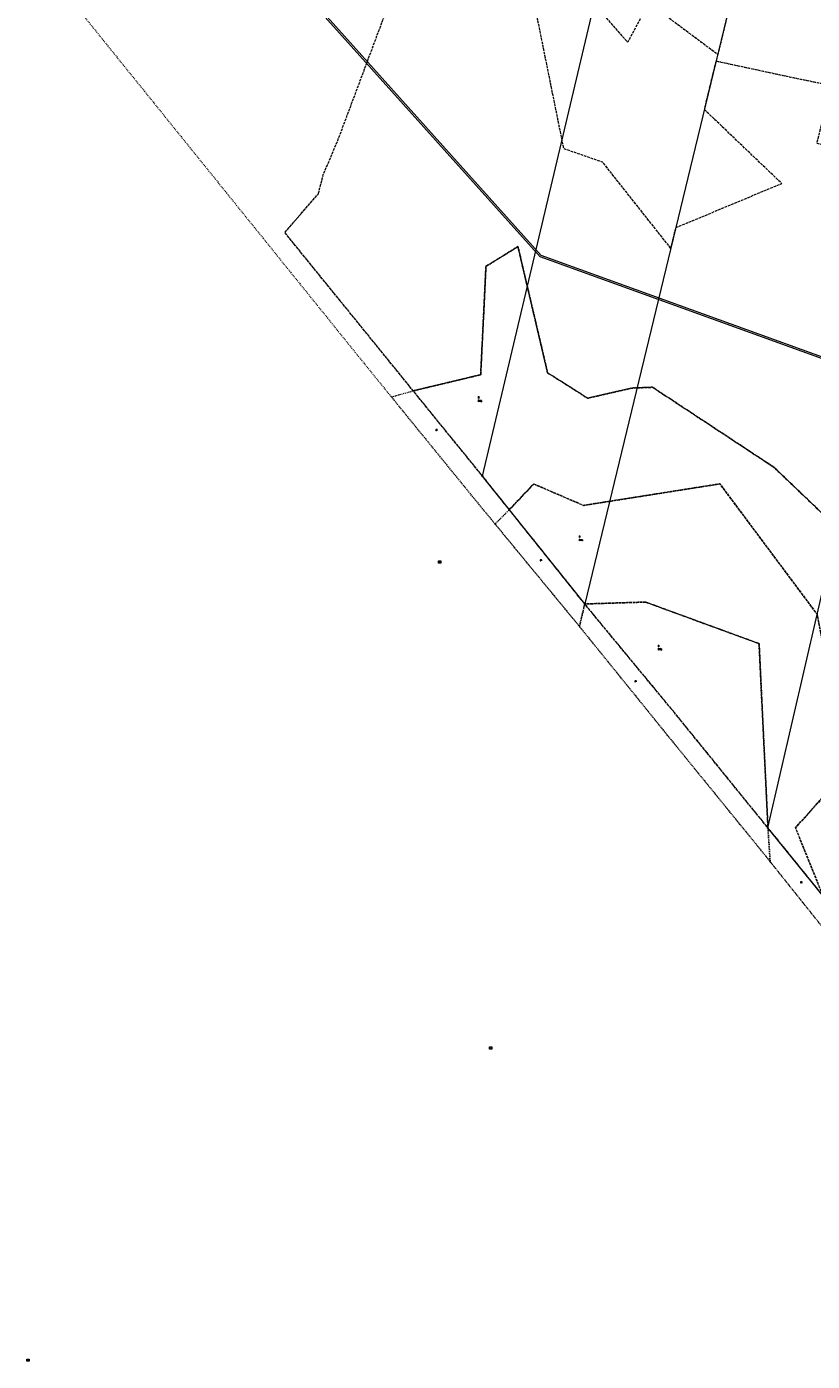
# Model space of a CAD drawing. Header units: metres. Extents: x 6434458 to 6462360, y 5631591 to 5655284.
# Tile 5 of 34: x 6442991 to 6443435, y 5638807 to 5639563. Entities that reach past the tile are written whole.
import ezdxf
from ezdxf.enums import TextEntityAlignment as Align

# ---------------------------------------------------------------- set-up
doc = ezdxf.new("R2010")
doc.units = ezdxf.units.M
doc.set_wipeout_variables(frame=1)
for name, pattern in [('L_0_02', [0]), ('L_0_03', [1, 0.5, -0.5]), ('L_0_06', [2, 1.5, -0.5])]:
    doc.linetypes.add(name, pattern=pattern)
doc.layers.get('0').update_dxf_attribs({"linetype": 'CONTINUOUS', "lineweight": 18})
for name, color, linetype, lineweight in [('EGB_DzialkaEwidencyjna', 7, 'L_0_02', 18), ('EGB_KonturKlasyfikacyjny', 96, 'L_0_06', 18), ('EGB_KonturUzytkuGruntowego', 96, 'L_0_03', 18), ('EGB_PunktGraniczny', 7, 'CONTINUOUS', 18), ('GES_PrzewodElektroenergetyczny', 1, 'CONTINUOUS', 18), ('OS_PunktOsnowyPoziomej', 7, 'CONTINUOUS', 18)]:
    doc.layers.add(name, color=color, linetype=linetype, lineweight=lineweight)
doc.styles.get("Standard").update_dxf_attribs({"font": 'simplex.shx'})

# ---------------------------------------------------------------- blocks, each defined once
blk = doc.blocks.new('L_0_02_1')
at = {"color": 0}
blk.add_point((0, 0), dxfattribs=at)
blk = doc.blocks.new('L_0_02_2')
at = {"color": 0}
blk.add_point((0, 0), dxfattribs=at)
blk = doc.blocks.new('EGPG_S')
at = {"color": 0, "linetype": 'Continuous', "lineweight": 18}
blk.add_wipeout([(0, -0.5), (0.2, -0.4), (0.4, -0.2), (0.5, 0), (0.4, 0.2), (0.2, 0.4), (0, 0.5), (-0.2, 0.4), (-0.4, 0.2), (-0.5, 0), (-0.4, -0.2), (-0.2, -0.4)], dxfattribs=at)
blk.add_circle((0, 0), 0.5, dxfattribs=at)
blk = doc.blocks.new('OSSP')
at = {"color": 0, "linetype": 'Continuous', "lineweight": 18}
blk.add_wipeout([(-1.2, 1.3), (1.3, 1.3), (1.3, -1.2), (-1.2, -1.2)], dxfattribs=at)
at = {"color": 0, "linetype": 'Continuous', "lineweight": 18, "flags": 128}
blk.add_lwpolyline([(-1.2, 1.3), (1.3, 1.3), (1.3, -1.2), (-1.2, -1.2), (-1.2, 1.3)], close=True, dxfattribs=at)
for points in [[(-0.4, 0), (0.4, 0)], [(0, 0.4), (0, -0.4)]]:
    blk.add_lwpolyline(points, dxfattribs=at)

msp = doc.modelspace()

# ---------------------------------------------------------------- linework, layer by layer
at = {"layer": 'EGB_DzialkaEwidencyjna', "linetype": 'CONTINUOUS', "lineweight": 18}
for p, q in [((6443248.66, 5639308.77), (6443322.18, 5639619.21)), ((6443396.17, 5639606.27), (6443369.22, 5639494.94)), ((6443369.22, 5639494.94), (6443306.6, 5639236.3)), ((6443410.35, 5639109.44), (6443492.55, 5639466.41)), ((6443306.6, 5639236.3), (6443248.66, 5639308.77)), ((6443443.53, 5639068.54), (6443410.35, 5639109.44))]:
    msp.add_line(p, q, dxfattribs=at)
at = {"layer": 'EGB_KonturKlasyfikacyjny', "color": 82, "linetype": 'L_0_06', "lineweight": 18, "flags": 128}
for points in [[(6443155.76, 5639468.7), (6443158.57, 5639479.55), (6443166.75, 5639498.79), (6443212.99, 5639622.38), (6443251.23, 5639624.71), (6443322.18, 5639619.21), (6443396.17, 5639606.27), (6443381.94, 5639547.52), (6443342.83, 5639576.73), (6443330.91, 5639554.47), (6443308.06, 5639580.81), (6443278.03, 5639576.17), (6443294.56, 5639494.39), (6443316.45, 5639486.73), (6443355.33, 5639437.57), (6443358.21, 5639449.48), (6443418.16, 5639474.52), (6443374.39, 5639516.33), (6443381.07, 5639543.89), (6443423.1, 5639534.82), (6443446.14, 5639530.07), (6443437.97, 5639497.36), (6443496.46, 5639483.39), (6443515.53, 5639566.18), (6443520.56, 5639588.01), (6443541.91, 5639583.55), (6443556.25, 5639536.9), (6443596.94, 5639512.15), (6443681.42, 5639541.22), (6443673.45, 5639506.42), (6443630.79, 5639497.77), (6443585.59, 5639418.82), (6443547.32, 5639497.21), (6443505, 5639481.23), (6443495.26, 5639325.9), (6443480.98, 5639303.08), (6443457.64, 5639271.76), (6443449.52, 5639279.53), (6443413.83, 5639313.67), (6443395.17, 5639325.98), (6443345.01, 5639359.05), (6443333.47, 5639358.62), (6443308.27, 5639352.86), (6443285.58, 5639367.22), (6443268.79, 5639438.73), (6443250.65, 5639427.55), (6443247.67, 5639366.15), (6443209.51, 5639357.03), (6443188.27, 5639383.21), (6443136.74, 5639446.74)], [(6443247.67, 5639366.15), (6443250.65, 5639427.55), (6443268.79, 5639438.73), (6443285.58, 5639367.22), (6443308.27, 5639352.86), (6443333.47, 5639358.62), (6443345.01, 5639359.05), (6443395.17, 5639325.98), (6443413.83, 5639313.67), (6443449.52, 5639279.53), (6443457.64, 5639271.76), (6443492.5, 5639238.73), (6443455.26, 5639217.91), (6443477.91, 5639170.16), (6443487.74, 5639119.92), (6443441.35, 5639071.23), (6443425.94, 5639109.57), (6443455.27, 5639142.06), (6443438.21, 5639230.44), (6443388.1, 5639297.69), (6443383.15, 5639304.33), (6443305.89, 5639292.12), (6443277.73, 5639304.28), (6443263.89, 5639289.72), (6443248.66, 5639308.77), (6443209.51, 5639357.03)], [(6443277.73, 5639304.28), (6443305.89, 5639292.12), (6443383.15, 5639304.33), (6443388.1, 5639297.69), (6443438.21, 5639230.44), (6443455.27, 5639142.06), (6443425.94, 5639109.57), (6443441.35, 5639071.23), (6443410.35, 5639109.44), (6443405.33, 5639213.82), (6443370.35, 5639226.63), (6443341.05, 5639237.37), (6443306.6, 5639236.3), (6443263.89, 5639289.72)], [(6443341.05, 5639237.37), (6443370.35, 5639226.63), (6443405.33, 5639213.82), (6443410.35, 5639109.44), (6443357.39, 5639174.73), (6443306.6, 5639236.3)]]:
    msp.add_lwpolyline(points, close=True, dxfattribs=at)
at = {"layer": 'EGB_KonturUzytkuGruntowego', "color": 96, "linetype": 'L_0_03', "lineweight": 18, "flags": 128}
for points in [[(6442990.6, 5639609.39), (6443068.1, 5639513.35), (6443129.24, 5639437.58), (6443184.52, 5639369.07), (6443197.1, 5639353.62), (6443245.04, 5639294.72), (6443255.84, 5639281.58), (6443303.6, 5639223.58), (6443353.99, 5639161.22), (6443407.38, 5639095.61), (6443411.6, 5639090.32), (6443440.33, 5639054.34), (6443476.41, 5639010.08), (6443474.2, 5639004.68), (6443470.05, 5638994.67), (6443538.24, 5638915.85), (6443541.29, 5638930), (6443544.55, 5638943.98), (6443590.05, 5639139.14), (6443591.51, 5639145.8), (6443607.21, 5639217.43), (6443629.54, 5639314.88), (6443668.4, 5639484.38), (6443669.43, 5639488.88), (6443673.45, 5639506.42), (6443681.42, 5639541.22), (6443684.92, 5639556.48), (6443603.59, 5639573.28), (6443557.87, 5639580.21), (6443541.91, 5639583.55), (6443520.56, 5639588.01), (6443508.07, 5639590.26), (6443475.6, 5639596.1), (6443466.84, 5639597.72), (6443453.16, 5639600.15), (6443448.95, 5639600.9), (6443448.02, 5639597.56), (6443438.9, 5639599.1), (6443396.17, 5639606.27), (6443322.18, 5639619.21), (6443251.23, 5639624.71), (6443212.99, 5639622.38), (6443134.18, 5639617.57), (6443098.93, 5639615.42)], [(6443155.76, 5639468.7), (6443158.57, 5639479.55), (6443166.75, 5639498.79), (6443212.99, 5639622.38), (6443251.23, 5639624.71), (6443322.18, 5639619.21), (6443396.17, 5639606.27), (6443381.94, 5639547.52), (6443342.83, 5639576.73), (6443330.91, 5639554.47), (6443308.06, 5639580.81), (6443278.03, 5639576.17), (6443294.56, 5639494.39), (6443316.45, 5639486.73), (6443355.33, 5639437.57), (6443358.21, 5639449.48), (6443418.16, 5639474.52), (6443374.39, 5639516.33), (6443381.07, 5639543.89), (6443423.1, 5639534.82), (6443446.14, 5639530.07), (6443437.97, 5639497.36), (6443496.46, 5639483.39), (6443515.53, 5639566.18), (6443520.56, 5639588.01), (6443541.91, 5639583.55), (6443557.87, 5639580.21), (6443603.59, 5639573.28), (6443684.92, 5639556.48), (6443681.42, 5639541.22), (6443673.45, 5639506.42), (6443669.43, 5639488.88), (6443635.68, 5639496.73), (6443633.4, 5639487.02), (6443643.12, 5639484.69), (6443644.34, 5639489.98), (6443668.4, 5639484.38), (6443629.54, 5639314.88), (6443607.21, 5639217.43), (6443577.73, 5639223.31), (6443558.67, 5639227.11), (6443537.23, 5639231.39), (6443539.31, 5639241.83), (6443531.47, 5639243.32), (6443529.4, 5639232.95), (6443526.25, 5639233.58), (6443524.41, 5639225.69), (6443513.41, 5639176.13), (6443499.2, 5639112.16), (6443487.74, 5639119.92), (6443477.91, 5639170.16), (6443455.26, 5639217.91), (6443492.5, 5639238.73), (6443457.64, 5639271.76), (6443449.52, 5639279.53), (6443413.83, 5639313.67), (6443395.17, 5639325.98), (6443345.01, 5639359.05), (6443333.47, 5639358.62), (6443308.27, 5639352.86), (6443285.58, 5639367.22), (6443268.79, 5639438.73), (6443250.65, 5639427.55), (6443247.67, 5639366.15), (6443209.51, 5639357.03), (6443188.27, 5639383.21), (6443136.74, 5639446.74)], [(6443247.67, 5639366.15), (6443250.65, 5639427.55), (6443268.79, 5639438.73), (6443285.58, 5639367.22), (6443308.27, 5639352.86), (6443333.47, 5639358.62), (6443345.01, 5639359.05), (6443395.17, 5639325.98), (6443413.83, 5639313.67), (6443449.52, 5639279.53), (6443457.64, 5639271.76), (6443492.5, 5639238.73), (6443455.26, 5639217.91), (6443477.91, 5639170.16), (6443487.74, 5639119.92), (6443441.35, 5639071.23), (6443425.94, 5639109.57), (6443455.27, 5639142.06), (6443438.21, 5639230.44), (6443388.1, 5639297.69), (6443383.15, 5639304.33), (6443305.89, 5639292.12), (6443277.73, 5639304.28), (6443263.89, 5639289.72), (6443248.66, 5639308.77), (6443209.51, 5639357.03)], [(6443209.51, 5639357.03), (6443248.66, 5639308.77), (6443263.89, 5639289.72), (6443255.84, 5639281.58), (6443245.04, 5639294.72), (6443197.1, 5639353.62)], [(6443277.73, 5639304.28), (6443305.89, 5639292.12), (6443383.15, 5639304.33), (6443388.1, 5639297.69), (6443438.21, 5639230.44), (6443455.27, 5639142.06), (6443425.94, 5639109.57), (6443441.35, 5639071.23), (6443410.35, 5639109.44), (6443405.33, 5639213.82), (6443370.35, 5639226.63), (6443341.05, 5639237.37), (6443306.6, 5639236.3), (6443263.89, 5639289.72)], [(6443263.89, 5639289.72), (6443306.6, 5639236.3), (6443303.6, 5639223.58), (6443255.84, 5639281.58)], [(6443306.6, 5639236.3), (6443357.39, 5639174.73), (6443410.35, 5639109.44), (6443411.6, 5639090.32), (6443407.38, 5639095.61), (6443353.99, 5639161.22), (6443303.6, 5639223.58)], [(6443341.05, 5639237.37), (6443370.35, 5639226.63), (6443405.33, 5639213.82), (6443410.35, 5639109.44), (6443357.39, 5639174.73), (6443306.6, 5639236.3)], [(6443441.35, 5639071.23), (6443443.53, 5639068.54), (6443479.63, 5639024.03), (6443497.84, 5639001.58), (6443474.2, 5639004.68), (6443476.41, 5639010.08), (6443440.33, 5639054.34), (6443411.6, 5639090.32), (6443410.35, 5639109.44)]]:
    msp.add_lwpolyline(points, close=True, dxfattribs=at)
at = {"layer": 'EGB_PunktGraniczny'}
for p in [(6443248.66, 5639308.77), (6443306.6, 5639236.3), (6443410.35, 5639109.44)]:
    msp.add_point(p, dxfattribs=at)
at = {"layer": 'GES_PrzewodElektroenergetyczny', "lineweight": 18}
for p, q in [((6443281.301, 5639432.943), (6443014.368, 5639730.976)), ((6443281.879, 5639433.797), (6443015.112, 5639731.644)), ((6443680.893, 5639288.277), (6443281.301, 5639432.943)), ((6443681.547, 5639289.103), (6443281.879, 5639433.797))]:
    msp.add_line(p, q, dxfattribs=at)
at = {"layer": 'OS_PunktOsnowyPoziomej'}
for p in [(6443224.434, 5639260.04), (6443253.354, 5638984.681), (6442991.294, 5638807.86)]:
    msp.add_point(p, dxfattribs=at)

# ---------------------------------------------------------------- block references
at = {"layer": 'EGB_DzialkaEwidencyjna', "color": 7, "linetype": 'Continuous', "xscale": 0.5, "yscale": 0.5, "zscale": 0.5}
for name, p, rotation in [('L_0_02_2', (6443248.66, 5639308.77), 308.64), ('L_0_02_1', (6443248.66, 5639308.77), 76.68), ('L_0_02_2', (6443306.6, 5639236.3), 76.39000000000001), ('L_0_02_1', (6443306.6, 5639236.3), 128.64), ('L_0_02_1', (6443410.35, 5639109.44), 77.02999999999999), ('L_0_02_2', (6443410.35, 5639109.44), 309.05)]:
    msp.add_blockref(name, p, dxfattribs=dict(at, rotation=rotation))

# ---------------------------------------------------------------- texts
at = {"layer": 'EGB_KonturKlasyfikacyjny', "color": 82, "lineweight": 20, "width": 0.66}
for s, p in [('RIIIa', (6443246.14, 5639351.88)), ('RIIIb', (6443303.28, 5639273.02)), ('RIVa', (6443348.01, 5639211.18))]:
    msp.add_text(s, height=1, dxfattribs=at).set_placement(p, align=Align.TOP_LEFT)
at = {"layer": 'EGB_KonturUzytkuGruntowego', "color": 96, "lineweight": 20, "width": 0.66}
for s, p in [('R', (6443246.14, 5639352.447)), ('dr', (6443222.1, 5639334.147)), ('R', (6443303.28, 5639273.587)), ('dr', (6443281.24, 5639260.417)), ('R', (6443348.01, 5639211.747)), ('dr', (6443334.88, 5639191.817)), ('dr', (6443428.66, 5639077.887))]:
    msp.add_text(s, height=1, dxfattribs=at).set_placement(p, align=Align.BOTTOM_LEFT)

# ---------------------------------------------------------------- next in the draw order: block references
at = {"layer": 'EGB_PunktGraniczny', "linetype": 'Continuous', "xscale": 0.5, "yscale": 0.5, "zscale": 0.5}
for p in [(6443248.66, 5639308.77), (6443306.6, 5639236.3), (6443410.35, 5639109.44)]:
    msp.add_blockref('EGPG_S', p, dxfattribs=at)
at = {"layer": 'OS_PunktOsnowyPoziomej', "linetype": 'Continuous', "xscale": 0.5, "yscale": 0.5, "zscale": 0.5}
for p in [(6443224.434, 5639260.04), (6443253.354, 5638984.681), (6442991.294, 5638807.86)]:
    msp.add_blockref('OSSP', p, dxfattribs=at)

doc.saveas('drawing.dxf')
